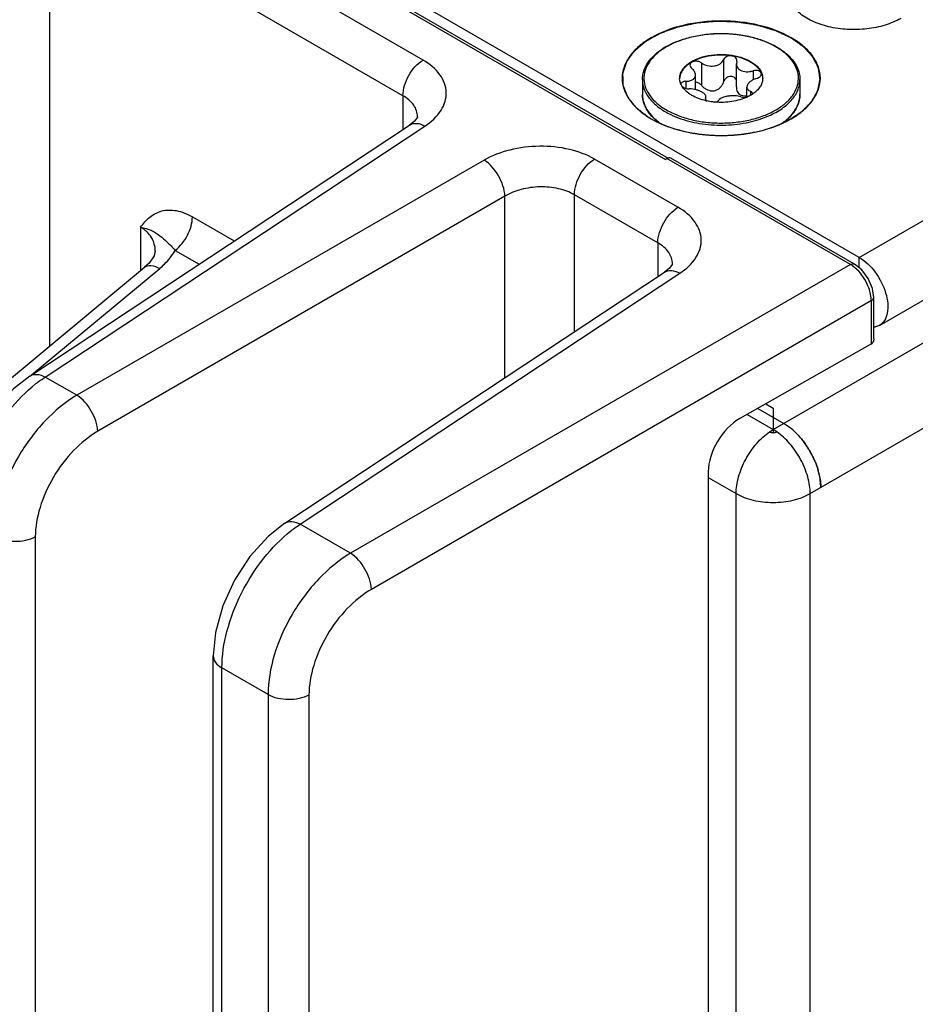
# Model space of a CAD drawing. Header units: inches. Extents: x 0 to 34, y 0 to 22.
# Tile 19 of 103: x 2.8 to 3.7, y 16.3 to 17.3. Entities that reach past the tile are written whole.
import ezdxf

# ---------------------------------------------------------------- set-up
doc = ezdxf.new("R2010")
doc.units = ezdxf.units.IN
doc.header["$LTSCALE"] = 1.87
doc.header["$MEASUREMENT"] = 0
doc.layers.get('0').update_dxf_attribs({"linetype": 'CONTINUOUS'})
doc.layers.add('02___PRT_ALL_AXES', color=7, linetype='CONTINUOUS')
doc.layers.add('COSMETIC', color=7, linetype='CONTINUOUS')

msp = doc.modelspace()

# ---------------------------------------------------------------- linework, layer by layer
at = {"color": 7, "linetype": 'CONTINUOUS'}
for p, q in [((1.83443, 18.12256), (3.47079, 17.17774)), ((1.83844, 18.12296), (3.47325, 17.17903)), ((3.66506, 17.07949), (1.86247, 18.12028)), ((3.66506, 17.07949), (5.16589, 17.94605)), ((3.68531, 17.01135), (5.18614, 17.87791)), ((3.22756, 17.27742), (2.8734, 17.48191)), ((2.85325, 16.99067), (2.85325, 17.44619)), ((3.20741, 17.2417), (2.85325, 17.44619)), ((3.50669, 17.27457), (3.50669, 17.25219)), ((3.52903, 17.27803), (3.52903, 17.25565)), ((3.54215, 17.276), (3.54178, 17.27376)), ((3.54178, 17.25052), (3.54178, 17.27376)), ((3.54215, 17.276), (3.54233, 17.27712)), ((3.5008, 17.24776), (3.5008, 17.26254)), ((3.5585, 17.26656), (3.5585, 17.25748)), ((3.48733, 17.25098), (3.48618, 17.25319)), ((3.4911, 17.25613), (3.4911, 17.24907)), ((3.55232, 17.24027), (3.55232, 17.25036)), ((3.20741, 17.2417), (3.20741, 17.20793)), ((3.51097, 17.23911), (3.51134, 17.2405)), ((3.51134, 17.23726), (3.51134, 17.2405)), ((3.55603, 17.24609), (3.55603, 17.24217)), ((3.55764, 17.2431), (3.55788, 17.244)), ((3.51097, 17.23911), (3.51079, 17.23842)), ((3.51097, 17.23911), (3.51097, 17.23784)), ((3.51129, 17.23725), (3.51212, 17.23655)), ((3.22212, 17.22054), (3.22212, 17.22055)), ((2.83313, 16.96055), (3.21398, 17.21227)), ((2.84868, 16.95959), (3.2295, 17.21129)), ((3.45965, 17.21878), (3.4641, 17.21511)), ((3.28881, 17.17704), (2.88044, 16.94125)), ((3.48326, 17.12979), (3.39956, 17.17812)), ((3.47149, 17.17818), (3.47079, 17.17774)), ((3.4722, 17.17862), (3.47149, 17.17818)), ((3.47329, 17.17917), (3.47192, 17.1785)), ((3.65632, 17.07232), (3.4722, 17.17862)), ((3.47411, 17.1794), (3.47329, 17.17917)), ((3.66019, 17.07279), (3.47595, 17.17917)), ((3.3794, 17.00497), (3.3794, 17.14239)), ((3.46311, 17.09406), (3.3794, 17.14239)), ((3.30968, 17.1409), (2.9013, 16.90511)), ((3.30968, 16.95888), (3.30968, 17.1409)), ((2.9963, 17.12027), (3.03819, 17.09608)), ((2.94434, 17.10981), (2.94434, 17.06628)), ((3.46311, 17.09406), (3.46311, 17.0603)), ((2.95904, 17.08595), (2.95904, 17.08596)), ((2.97904, 17.08656), (3.00292, 17.07277)), ((3.47781, 17.0729), (3.47781, 17.07292)), ((3.66506, 17.06893), (3.66506, 17.07949)), ((2.55909, 16.74647), (2.94831, 17.06958)), ((2.8349, 16.96172), (2.96352, 17.06849)), ((3.08883, 16.81291), (3.46967, 17.06463)), ((3.10438, 16.81195), (3.48519, 17.06365)), ((3.65632, 17.07232), (3.15488, 16.78279)), ((3.66272, 17.06738), (3.65854, 17.07087)), ((3.67705, 17.03882), (3.67612, 17.04418)), ((3.67719, 17.03617), (3.17575, 16.74665)), ((3.67719, 16.99282), (3.67719, 17.03617)), ((3.67953, 16.99771), (3.67953, 17.03929)), ((3.67719, 16.99282), (3.54526, 16.91793)), ((2.88044, 16.94125), (2.84868, 16.95959)), ((3.57872, 16.90696), (3.57872, 16.90385)), ((3.59517, 16.90917), (3.5951, 16.90869)), ((3.51369, 16.86478), (3.51369, 14.95588)), ((3.15488, 16.78279), (3.10438, 16.81195)), ((2.83874, 16.79915), (2.83874, 14.90715)), ((3.01724, 14.78788), (3.01724, 16.67988)), ((3.07217, 16.6411), (3.02589, 16.66782)), ((3.02589, 14.77583), (3.02589, 16.66782)), ((3.07217, 16.6411), (3.07217, 14.74911)), ((3.11319, 16.64068), (3.11319, 14.74869))]:
    msp.add_line(p, q, dxfattribs=at)
at = {"color": 3, "linetype": 'CONTINUOUS'}
for p, q in [((3.57872, 16.90696), (5.19656, 17.84108)), ((3.61584, 16.84266), (5.23369, 17.77678)), ((3.56324, 16.92814), (3.58932, 16.91308)), ((3.57126, 16.93269), (3.57872, 16.92839)), ((3.57872, 16.92839), (3.57872, 16.90696)), ((3.55254, 16.92207), (3.57872, 16.90696)), ((3.57505, 16.90463), (3.57872, 16.90696)), ((3.58238, 16.90463), (3.57872, 16.90696)), ((3.57872, 16.90375), (3.58006, 16.90385)), ((3.51369, 16.85877), (3.54159, 16.84266)), ((3.54159, 14.97498), (3.54159, 16.84266)), ((3.61584, 14.97498), (3.61584, 16.84266))]:
    msp.add_line(p, q, dxfattribs=at)
at = {"color": 7, "linetype": 'CONTINUOUS'}
for points in [[(3.22212, 17.22055), (3.22188, 17.22001), (3.21895, 17.21622), (3.21398, 17.21227)], [(2.95904, 17.08596), (2.95784, 17.08117), (2.95284, 17.07387), (2.94831, 17.06958)], [(3.47781, 17.07291), (3.47758, 17.07237), (3.47464, 17.06858), (3.46967, 17.06463)], [(3.67953, 17.03929), (3.67819, 17.04846), (3.67398, 17.05837), (3.66752, 17.06699), (3.66019, 17.07279)], [(2.83315, 16.96056), (2.8168, 16.94769), (2.79822, 16.92729), (2.78272, 16.90351), (2.771, 16.87762), (2.76372, 16.85089), (2.76154, 16.8275)], [(3.08884, 16.81292), (3.07249, 16.80005), (3.05391, 16.77965), (3.03842, 16.75588), (3.02669, 16.72999), (3.01942, 16.70325), (3.01724, 16.67987)]]:
    msp.add_lwpolyline(points, dxfattribs=at)
for centre, radius, start, end in [((3.50608, 17.22989), 0.07025, 121.1093, 122.87534), ((3.50726, 17.22917), 0.07103, 120.11179, 121.72468), ((3.5451, 17.22786), 0.07254, 59.52563, 59.99895), ((3.54468, 17.22594), 0.07485, 59.99898, 60.46389), ((3.49883, 17.25904), 0.0139, 180.00434, 182.46404), ((3.48827, 17.2532), 0.00201, 178.53931, 179.99593), ((3.55431, 17.25904), 0.01389, 357.5183, 0.00342), ((3.53849, 17.27261), 0.03523, 303.02585, 304.06673), ((3.47565, 17.24332), 0.0281, 193.92752, 195.55209), ((3.52532, 17.2983), 0.0632, 257.17636, 257.93979), ((3.49319, 17.25526), 0.04955, 224.85041, 227.39786), ((3.5593, 17.2559), 0.05045, 312.05863, 315.27959), ((3.64102, 17.04635), 0.03014, 54.44498, 59.48299), ((3.64707, 17.0359), 0.03012, 0.51264, 5.5616)]:
    msp.add_arc(centre, radius, start, end, dxfattribs=at)
at = {"color": 3, "linetype": 'CONTINUOUS'}
for centre, radius, start, end in [((3.55599, 16.85777), 0.06463, 48.33079, 52.68767), ((3.55118, 16.85225), 0.07195, 45.18522, 48.38949), ((3.53715, 16.84009), 0.09056, 25.83428, 35.18919), ((3.53878, 16.84089), 0.08874, 23.02247, 25.82692), ((3.55266, 16.84566), 0.07404, 12.4311, 15.5877)]:
    msp.add_arc(centre, radius, start, end, dxfattribs=at)
at = {"color": 7, "linetype": 'CONTINUOUS'}
for centre, major_axis, ratio, start_param, end_param in [((3.67215, 16.99594), (0.00738, 0.00017), 0.592297, -0.8341, -0.773013), ((3.5461, 16.88224), (0.02334, 0.03766), 0.597115, 0.830342, 2.374958)]:
    msp.add_ellipse(centre, major_axis=major_axis, ratio=ratio, start_param=start_param, end_param=end_param, dxfattribs=at)
for points, knots in [([(3.59691, 17.29981), (3.58694, 17.30557), (3.56374, 17.31397), (3.52664, 17.318), (3.48954, 17.31396), (3.46155, 17.30384), (3.4441, 17.29184), (3.43465, 17.2819), (3.42867, 17.2709), (3.42659, 17.25923), (3.42867, 17.24757), (3.43465, 17.23656), (3.4441, 17.22663), (3.45201, 17.22118), (3.45637, 17.21866)], [0, 0, 0, 0, 0.138255, 0.291392, 0.444536, 0.582782, 0.643236, 0.697318, 0.745962, 0.791392, 0.836824, 0.88546, 0.939558, 1, 1, 1, 1]), ([(3.46978, 17.29003), (3.47355, 17.2923), (3.48182, 17.29632), (3.49534, 17.30063), (3.51002, 17.30334), (3.52533, 17.30435), (3.54068, 17.30362), (3.5555, 17.30118), (3.56924, 17.29712), (3.5777, 17.29326), (3.58158, 17.29106)], [0, 0, 0, 0, 0.113542, 0.23609, 0.365269, 0.498061, 0.631125, 0.761099, 0.884885, 1, 1, 1, 1]), ([(3.58137, 17.29068), (3.57761, 17.29285), (3.5694, 17.29668), (3.55602, 17.30074), (3.54153, 17.30324), (3.52648, 17.30408), (3.51144, 17.30322), (3.49695, 17.3007), (3.48358, 17.29662), (3.47538, 17.29278), (3.47162, 17.29061)], [0, 0, 0, 0, 0.11413, 0.237294, 0.366956, 0.500012, 0.633076, 0.762749, 0.885903, 1, 1, 1, 1]), ([(3.5969, 17.21866), (3.60127, 17.22118), (3.60918, 17.22662), (3.61864, 17.23656), (3.62462, 17.24756), (3.62669, 17.25923), (3.62462, 17.2709), (3.61864, 17.2819), (3.60919, 17.29184), (3.60127, 17.29729), (3.59691, 17.29981)], [0, 0, 0, 0, 0.144902, 0.274532, 0.391127, 0.500014, 0.608905, 0.725473, 0.855134, 1, 1, 1, 1]), ([(3.46991, 17.28958), (3.4667, 17.28759), (3.46089, 17.28332), (3.45404, 17.27561), (3.44983, 17.26714), (3.44856, 17.25823), (3.45038, 17.24936), (3.45508, 17.24102), (3.46237, 17.23347), (3.46842, 17.22932), (3.47175, 17.22739)], [0, 0, 0, 0, 0.143065, 0.27126, 0.387148, 0.496194, 0.605929, 0.723651, 0.854322, 1, 1, 1, 1]), ([(3.47175, 17.22739), (3.47549, 17.22523), (3.48366, 17.22142), (3.49697, 17.21737), (3.51139, 17.21486), (3.52636, 17.214), (3.54135, 17.21482), (3.55579, 17.21728), (3.56914, 17.22131), (3.58093, 17.22674), (3.59071, 17.23341), (3.59813, 17.24112), (3.60287, 17.24965), (3.60459, 17.25871), (3.6031, 17.26779), (3.59856, 17.27637), (3.59133, 17.28414), (3.58524, 17.28841), (3.58189, 17.29038)], [0, 0, 0, 0, 0.066549, 0.138348, 0.213935, 0.291519, 0.369143, 0.444841, 0.516801, 0.583541, 0.644104, 0.698309, 0.747051, 0.792496, 0.837812, 0.886209, 0.939945, 1, 1, 1, 1]), ([(3.58211, 17.29076), (3.5856, 17.28874), (3.59195, 17.28436), (3.59956, 17.27634), (3.60367, 17.26874), (3.60528, 17.2625), (3.60555, 17.25938), (3.60555, 17.25783)], [0, 0, 0, 0, 0.28628, 0.544217, 0.778542, 0.890158, 1, 1, 1, 1]), ([(3.44757, 17.25783), (3.44757, 17.26071), (3.44854, 17.26667), (3.45272, 17.27503), (3.45932, 17.28265), (3.46488, 17.2869), (3.46795, 17.28888)], [0, 0, 0, 0, 0.223819, 0.459661, 0.716732, 1, 1, 1, 1]), ([(3.48493, 17.25904), (3.48493, 17.26022), (3.48524, 17.26265), (3.48664, 17.26616), (3.4889, 17.26949), (3.49315, 17.27376), (3.50041, 17.27817), (3.51084, 17.28166), (3.52254, 17.2833), (3.53457, 17.28297), (3.54594, 17.28069), (3.55292, 17.27781), (3.556, 17.27604)], [0, 0, 0, 0, 0.042862, 0.087493, 0.135329, 0.187294, 0.30456, 0.43823, 0.582575, 0.729729, 0.871319, 1, 1, 1, 1]), ([(3.556, 17.27543), (3.55295, 17.27719), (3.54606, 17.28005), (3.53482, 17.28233), (3.52292, 17.28271), (3.51131, 17.28116), (3.50091, 17.27779), (3.49362, 17.27349), (3.48927, 17.26932), (3.48692, 17.26606), (3.48541, 17.26261), (3.48499, 17.26021), (3.48494, 17.25903)], [0, 0, 0, 0, 0.128163, 0.269121, 0.415736, 0.559844, 0.693722, 0.811637, 0.86401, 0.912225, 0.957112, 1, 1, 1, 1]), ([(3.54233, 17.27712), (3.54233, 17.27769), (3.54201, 17.2789), (3.54069, 17.28033), (3.53877, 17.2813), (3.53649, 17.28174), (3.5341, 17.28161), (3.53189, 17.28091), (3.53009, 17.27973), (3.52927, 17.27861), (3.52903, 17.27803)], [0, 0, 0, 0, 0.10112, 0.212092, 0.338575, 0.477847, 0.62183, 0.760946, 0.887713, 1, 1, 1, 1]), ([(3.20741, 17.2417), (3.20741, 17.24868), (3.21212, 17.26256), (3.22156, 17.27372), (3.22756, 17.27742)], [0, 0, 0, 0, 0.497765, 1, 1, 1, 1]), ([(3.2295, 17.21129), (3.23576, 17.21543), (3.24411, 17.22292), (3.25011, 17.23558), (3.25142, 17.24505), (3.24957, 17.25442), (3.24283, 17.2667), (3.23406, 17.27367), (3.22756, 17.27742)], [0, 0, 0, 0, 0.271477, 0.389246, 0.500189, 0.611092, 0.72876, 1, 1, 1, 1]), ([(3.50669, 17.27457), (3.50568, 17.27532), (3.50325, 17.27632), (3.50003, 17.27639), (3.49771, 17.27568), (3.49635, 17.27483), (3.49544, 17.27368), (3.49524, 17.27277), (3.49524, 17.27233)], [0, 0, 0, 0, 0.275206, 0.558246, 0.687648, 0.802874, 0.904766, 1, 1, 1, 1]), ([(3.49524, 17.27233), (3.49524, 17.27174), (3.49565, 17.27044), (3.49655, 17.26947), (3.49709, 17.26903)], [0, 0, 0, 0, 0.461213, 1, 1, 1, 1]), ([(3.50669, 17.27457), (3.50845, 17.27327), (3.51267, 17.2714), (3.5184, 17.27108), (3.52273, 17.27221), (3.52551, 17.27367), (3.5277, 17.27561), (3.52869, 17.27721), (3.52903, 17.27803)], [0, 0, 0, 0, 0.25814, 0.528489, 0.659041, 0.781895, 0.89544, 1, 1, 1, 1]), ([(3.54178, 17.27376), (3.54178, 17.27314), (3.54195, 17.27189), (3.54275, 17.27013), (3.54404, 17.26859), (3.54515, 17.26778), (3.54576, 17.26743)], [0, 0, 0, 0, 0.237077, 0.477975, 0.73038, 1, 1, 1, 1]), ([(3.556, 17.27604), (3.55739, 17.27523), (3.55997, 17.27353), (3.56329, 17.27054), (3.56582, 17.2673), (3.56698, 17.26492), (3.56739, 17.26373)], [0, 0, 0, 0, 0.281445, 0.540726, 0.779019, 1, 1, 1, 1]), ([(3.556, 17.27543), (3.55734, 17.27466), (3.55983, 17.27302), (3.56396, 17.26937), (3.56629, 17.26601), (3.5672, 17.26365)], [0, 0, 0, 0, 0.280914, 0.540607, 1, 1, 1, 1]), ([(3.4911, 17.25613), (3.49241, 17.25616), (3.4943, 17.25638), (3.49662, 17.25713), (3.49808, 17.25787), (3.49926, 17.2588), (3.50015, 17.25992), (3.50069, 17.26118), (3.5008, 17.26208), (3.5008, 17.26254)], [0, 0, 0, 0, 0.303889, 0.440907, 0.566879, 0.682628, 0.790649, 0.894905, 1, 1, 1, 1]), ([(3.5008, 17.26254), (3.5008, 17.2637), (3.50019, 17.26554), (3.49867, 17.2676), (3.49765, 17.26857), (3.49709, 17.26903)], [0, 0, 0, 0, 0.454627, 0.715995, 1, 1, 1, 1]), ([(3.54183, 17.25759), (3.54157, 17.25817), (3.54082, 17.25926), (3.53918, 17.26043), (3.53715, 17.26103), (3.53498, 17.26098), (3.53291, 17.26031), (3.53113, 17.25912), (3.52978, 17.25753), (3.52922, 17.25629), (3.52903, 17.25565)], [0, 0, 0, 0, 0.115299, 0.235533, 0.362212, 0.493441, 0.625276, 0.754297, 0.879052, 1, 1, 1, 1]), ([(3.54576, 17.26743), (3.54753, 17.26641), (3.55078, 17.26565), (3.55512, 17.2658), (3.55739, 17.26624), (3.5585, 17.26656)], [0, 0, 0, 0, 0.472231, 0.733478, 1, 1, 1, 1]), ([(3.56686, 17.26357), (3.56686, 17.26388), (3.56674, 17.26452), (3.56619, 17.26537), (3.56534, 17.26606), (3.5638, 17.26678), (3.56143, 17.26711), (3.55948, 17.26683), (3.5585, 17.26656)], [0, 0, 0, 0, 0.092465, 0.189263, 0.296801, 0.417872, 0.695787, 1, 1, 1, 1]), ([(3.56202, 17.25899), (3.56269, 17.2592), (3.56393, 17.25972), (3.5655, 17.2608), (3.56657, 17.26209), (3.56686, 17.26311), (3.56686, 17.26357)], [0, 0, 0, 0, 0.299009, 0.569921, 0.802329, 1, 1, 1, 1]), ([(3.5672, 17.26365), (3.56735, 17.26328), (3.56786, 17.26178), (3.56813, 17.26021), (3.56818, 17.25903)], [0, 0, 0, 0, 0.255176, 1, 1, 1, 1]), ([(3.56739, 17.26373), (3.56753, 17.26335), (3.56799, 17.26182), (3.56819, 17.26022), (3.56819, 17.25904)], [0, 0, 0, 0, 0.254496, 1, 1, 1, 1]), ([(3.44757, 17.25783), (3.44757, 17.25634), (3.44783, 17.25331), (3.44941, 17.24724), (3.45344, 17.23981), (3.46095, 17.23192), (3.46724, 17.22759), (3.47071, 17.22558)], [0, 0, 0, 0, 0.108198, 0.218425, 0.451449, 0.71048, 1, 1, 1, 1]), ([(3.48618, 17.25319), (3.48599, 17.25362), (3.48534, 17.2553), (3.485, 17.2571), (3.48494, 17.25844)], [0, 0, 0, 0, 0.256486, 1, 1, 1, 1]), ([(3.4911, 17.25613), (3.49046, 17.25611), (3.48926, 17.25598), (3.48769, 17.2554), (3.48657, 17.25449), (3.48627, 17.25364), (3.48626, 17.25325)], [0, 0, 0, 0, 0.31576, 0.586572, 0.808464, 1, 1, 1, 1]), ([(3.49712, 17.24204), (3.49606, 17.24265), (3.49233, 17.24504), (3.48902, 17.24824), (3.48733, 17.25098)], [0, 0, 0, 0, 0.274783, 1, 1, 1, 1]), ([(3.48741, 17.251), (3.48783, 17.25061), (3.48885, 17.24991), (3.49123, 17.2489), (3.49326, 17.24857), (3.49462, 17.24856)], [0, 0, 0, 0, 0.221394, 0.472262, 1, 1, 1, 1]), ([(3.50669, 17.25219), (3.50594, 17.25304), (3.50413, 17.25448), (3.50192, 17.25522), (3.50079, 17.25534)], [0, 0, 0, 0, 0.501408, 1, 1, 1, 1]), ([(3.50669, 17.25219), (3.50749, 17.25129), (3.50927, 17.24963), (3.51239, 17.2477), (3.51588, 17.24654), (3.51954, 17.24646), (3.52296, 17.24762), (3.52576, 17.24975), (3.52783, 17.25249), (3.52872, 17.25458), (3.52903, 17.25565)], [0, 0, 0, 0, 0.127589, 0.256911, 0.386203, 0.513804, 0.638942, 0.761628, 0.881925, 1, 1, 1, 1]), ([(3.54178, 17.25052), (3.54178, 17.24972), (3.54193, 17.24815), (3.54266, 17.24591), (3.54391, 17.24397), (3.54511, 17.24299), (3.54576, 17.24262)], [0, 0, 0, 0, 0.25839, 0.510102, 0.756055, 1, 1, 1, 1]), ([(3.56202, 17.25899), (3.56068, 17.25856), (3.55821, 17.25752), (3.55551, 17.2557), (3.55388, 17.25404), (3.55278, 17.25251), (3.55232, 17.25119), (3.55232, 17.25036)], [0, 0, 0, 0, 0.30836, 0.58605, 0.708368, 0.817806, 1, 1, 1, 1]), ([(3.55232, 17.25036), (3.55232, 17.24992), (3.55249, 17.24901), (3.55327, 17.24781), (3.55449, 17.2468), (3.55548, 17.24631), (3.55603, 17.24609)], [0, 0, 0, 0, 0.220069, 0.448317, 0.704912, 1, 1, 1, 1]), ([(3.56818, 17.25844), (3.56812, 17.25706), (3.56756, 17.25422), (3.56551, 17.25022), (3.56234, 17.24652), (3.55969, 17.24442), (3.55822, 17.24343)], [0, 0, 0, 0, 0.222129, 0.457853, 0.715692, 1, 1, 1, 1]), ([(3.57247, 17.22072), (3.57729, 17.22271), (3.58411, 17.2262), (3.59199, 17.23209), (3.5982, 17.23809), (3.60283, 17.24496), (3.60516, 17.25234), (3.60555, 17.25602), (3.60555, 17.25783)], [0, 0, 0, 0, 0.297724, 0.433681, 0.560752, 0.790273, 0.896555, 1, 1, 1, 1]), ([(3.22212, 17.22055), (3.22211, 17.22461), (3.21884, 17.23358), (3.2116, 17.23928), (3.20741, 17.2417)], [0, 0, 0, 0, 0.456859, 1, 1, 1, 1]), ([(3.45797, 17.22003), (3.45635, 17.22169), (3.45342, 17.22516), (3.45009, 17.23089), (3.44804, 17.23688), (3.44757, 17.241), (3.44757, 17.24302)], [0, 0, 0, 0, 0.269957, 0.523515, 0.764977, 1, 1, 1, 1]), ([(3.44757, 17.24302), (3.44757, 17.24248), (3.44764, 17.24031), (3.44798, 17.23814), (3.44837, 17.23656)], [0, 0, 0, 0, 0.248676, 1, 1, 1, 1]), ([(3.50736, 17.24527), (3.50648, 17.24577), (3.50454, 17.24668), (3.50033, 17.24805), (3.49691, 17.24854), (3.49462, 17.24856)], [0, 0, 0, 0, 0.229654, 0.482043, 1, 1, 1, 1]), ([(3.51129, 17.23667), (3.50872, 17.23726), (3.50385, 17.23869), (3.49923, 17.24082), (3.49712, 17.24204)], [0, 0, 0, 0, 0.519531, 1, 1, 1, 1]), ([(3.51134, 17.2405), (3.51134, 17.24091), (3.51113, 17.24181), (3.5103, 17.24305), (3.50901, 17.24423), (3.50795, 17.24492), (3.50736, 17.24527)], [0, 0, 0, 0, 0.19148, 0.414865, 0.683615, 1, 1, 1, 1]), ([(3.55257, 17.24027), (3.55024, 17.23919), (3.54524, 17.23737), (3.53449, 17.23503), (3.52596, 17.23477), (3.5203, 17.23527)], [0, 0, 0, 0, 0.233577, 0.482612, 1, 1, 1, 1]), ([(3.54643, 17.24054), (3.54553, 17.24086), (3.54355, 17.24134), (3.54039, 17.24166), (3.53702, 17.24162), (3.53364, 17.24127), (3.53048, 17.24063), (3.52773, 17.23973), (3.52557, 17.23861), (3.52446, 17.23762), (3.52409, 17.23709)], [0, 0, 0, 0, 0.121421, 0.258147, 0.404004, 0.550989, 0.690324, 0.814252, 0.917772, 1, 1, 1, 1]), ([(3.54576, 17.24262), (3.54669, 17.24208), (3.54891, 17.24142), (3.55118, 17.24159), (3.55232, 17.2418)], [0, 0, 0, 0, 0.482323, 1, 1, 1, 1]), ([(3.54643, 17.24054), (3.54733, 17.24022), (3.5494, 17.23992), (3.55146, 17.24008), (3.55253, 17.24028)], [0, 0, 0, 0, 0.467109, 1, 1, 1, 1]), ([(3.55769, 17.24308), (3.5573, 17.24282), (3.55564, 17.24179), (3.55391, 17.24089), (3.55257, 17.24027)], [0, 0, 0, 0, 0.242278, 1, 1, 1, 1]), ([(3.55788, 17.244), (3.55788, 17.24421), (3.5578, 17.24465), (3.55741, 17.24523), (3.5568, 17.24573), (3.5563, 17.24597), (3.55603, 17.24609)], [0, 0, 0, 0, 0.21236, 0.439704, 0.6997, 1, 1, 1, 1]), ([(3.59515, 17.22041), (3.59678, 17.22205), (3.59971, 17.22548), (3.60304, 17.23112), (3.60509, 17.23701), (3.60555, 17.24104), (3.60555, 17.24302)], [0, 0, 0, 0, 0.27274, 0.526963, 0.76725, 1, 1, 1, 1]), ([(3.60555, 17.24302), (3.60555, 17.24102), (3.60509, 17.23695), (3.60236, 17.22885), (3.59844, 17.22345), (3.59537, 17.22025)], [0, 0, 0, 0, 0.235757, 0.477832, 1, 1, 1, 1]), ([(3.44857, 17.23579), (3.44935, 17.23298), (3.45192, 17.22734), (3.45582, 17.22257), (3.45807, 17.22031)], [0, 0, 0, 0, 0.477044, 1, 1, 1, 1]), ([(3.51079, 17.23842), (3.51079, 17.23822), (3.51089, 17.23779), (3.51114, 17.23743), (3.51129, 17.23725)], [0, 0, 0, 0, 0.465548, 1, 1, 1, 1]), ([(3.5203, 17.23527), (3.5196, 17.23533), (3.51686, 17.23562), (3.51413, 17.23606), (3.51211, 17.23649)], [0, 0, 0, 0, 0.253059, 1, 1, 1, 1]), ([(3.52033, 17.23529), (3.52114, 17.23543), (3.5225, 17.23579), (3.52375, 17.2366), (3.52409, 17.23709)], [0, 0, 0, 0, 0.580341, 1, 1, 1, 1]), ([(3.47071, 17.22558), (3.4717, 17.22501), (3.47585, 17.22274), (3.4802, 17.22084), (3.48356, 17.21958)], [0, 0, 0, 0, 0.241273, 1, 1, 1, 1]), ([(3.48356, 17.21958), (3.49047, 17.21699), (3.5053, 17.21323), (3.52829, 17.21158), (3.55114, 17.2138), (3.56573, 17.21794), (3.57247, 17.22072)], [0, 0, 0, 0, 0.24409, 0.502073, 0.758985, 1, 1, 1, 1]), ([(3.21398, 17.21227), (3.21598, 17.21358), (3.22169, 17.21468), (3.22688, 17.2127), (3.2295, 17.21129)], [0, 0, 0, 0, 0.446276, 1, 1, 1, 1]), ([(3.45637, 17.21866), (3.46635, 17.2129), (3.48955, 17.2045), (3.52664, 17.20047), (3.56373, 17.20449), (3.58693, 17.2129), (3.5969, 17.21866)], [0, 0, 0, 0, 0.237229, 0.499996, 0.762777, 1, 1, 1, 1]), ([(3.5871, 17.21373), (3.58764, 17.2141), (3.58971, 17.21558), (3.59169, 17.21718), (3.5931, 17.21845)], [0, 0, 0, 0, 0.256814, 1, 1, 1, 1]), ([(3.59537, 17.22025), (3.59483, 17.2197), (3.59258, 17.21747), (3.59012, 17.21545), (3.58818, 17.21404)], [0, 0, 0, 0, 0.24204, 1, 1, 1, 1]), ([(3.39956, 17.17812), (3.39176, 17.18262), (3.37359, 17.18915), (3.34446, 17.19206), (3.31517, 17.18852), (3.29681, 17.18166), (3.28881, 17.17704)], [0, 0, 0, 0, 0.235223, 0.495805, 0.758657, 1, 1, 1, 1]), ([(3.30968, 17.1409), (3.30945, 17.14802), (3.30435, 17.16192), (3.29486, 17.17328), (3.28881, 17.17704)], [0, 0, 0, 0, 0.499993, 1, 1, 1, 1]), ([(3.37941, 17.14239), (3.37941, 17.14938), (3.38411, 17.16326), (3.39356, 17.17441), (3.39956, 17.17812)], [0, 0, 0, 0, 0.497764, 1, 1, 1, 1]), ([(3.3794, 17.14239), (3.3745, 17.14522), (3.36304, 17.1493), (3.34468, 17.15095), (3.32622, 17.14845), (3.3147, 17.14391), (3.30968, 17.1409)], [0, 0, 0, 0, 0.234663, 0.494648, 0.757521, 1, 1, 1, 1]), ([(2.94434, 17.10981), (2.94706, 17.11352), (2.95298, 17.12056), (2.9657, 17.12729), (2.98129, 17.12733), (2.9913, 17.12315), (2.9963, 17.12027)], [0, 0, 0, 0, 0.234023, 0.460895, 0.706924, 1, 1, 1, 1]), ([(3.46311, 17.09406), (3.46311, 17.10105), (3.46782, 17.11493), (3.47726, 17.12608), (3.48326, 17.12979)], [0, 0, 0, 0, 0.497765, 1, 1, 1, 1]), ([(3.48519, 17.06365), (3.49146, 17.06779), (3.4998, 17.07529), (3.50581, 17.08794), (3.50711, 17.09741), (3.50526, 17.10679), (3.49853, 17.11906), (3.48976, 17.12604), (3.48326, 17.12979)], [0, 0, 0, 0, 0.271477, 0.389246, 0.500189, 0.611092, 0.72876, 1, 1, 1, 1]), ([(2.97904, 17.08656), (2.98423, 17.09061), (2.99232, 17.10114), (2.9963, 17.11395), (2.9963, 17.12027)], [0, 0, 0, 0, 0.51014, 1, 1, 1, 1]), ([(2.95904, 17.08596), (2.95904, 17.09063), (2.9563, 17.10055), (2.94868, 17.1073), (2.94434, 17.10981)], [0, 0, 0, 0, 0.482708, 1, 1, 1, 1]), ([(2.94434, 17.10981), (2.94829, 17.10911), (2.95526, 17.10704), (2.96382, 17.10143), (2.97141, 17.09464), (2.97641, 17.08964), (2.97904, 17.08657)], [0, 0, 0, 0, 0.282745, 0.503373, 0.71509, 1, 1, 1, 1]), ([(3.47781, 17.07292), (3.47781, 17.07698), (3.47453, 17.08594), (3.46729, 17.09165), (3.46311, 17.09406)], [0, 0, 0, 0, 0.456859, 1, 1, 1, 1]), ([(2.96352, 17.06849), (2.96514, 17.06983), (2.97107, 17.07515), (2.97615, 17.08146), (2.97904, 17.08656)], [0, 0, 0, 0, 0.263998, 1, 1, 1, 1]), ([(3.65632, 17.07232), (3.65666, 17.07252), (3.65782, 17.07313), (3.65938, 17.07326), (3.66019, 17.07279)], [0, 0, 0, 0, 0.296169, 1, 1, 1, 1]), ([(3.66506, 17.07949), (3.67133, 17.07587), (3.68232, 17.06493), (3.69096, 17.04805), (3.6939, 17.03369), (3.69367, 17.02417), (3.691, 17.01627), (3.68733, 17.01252), (3.68531, 17.01135)], [0, 0, 0, 0, 0.269917, 0.561332, 0.695473, 0.81314, 0.912851, 1, 1, 1, 1]), ([(2.94831, 17.06958), (2.95003, 17.071), (2.95582, 17.07205), (2.96081, 17.06994), (2.96352, 17.06849)], [0, 0, 0, 0, 0.420363, 1, 1, 1, 1]), ([(3.46967, 17.06463), (3.47168, 17.06595), (3.47739, 17.06704), (3.48257, 17.06506), (3.48519, 17.06365)], [0, 0, 0, 0, 0.446276, 1, 1, 1, 1]), ([(3.67612, 17.04418), (3.67559, 17.04633), (3.67273, 17.05487), (3.66761, 17.06269), (3.66272, 17.06738)], [0, 0, 0, 0, 0.246465, 1, 1, 1, 1]), ([(3.67719, 17.03617), (3.67753, 17.03636), (3.67864, 17.03706), (3.67953, 17.03835), (3.67953, 17.03929)], [0, 0, 0, 0, 0.296145, 1, 1, 1, 1]), ([(3.68531, 17.01135), (3.68406, 17.01063), (3.68221, 17.00993), (3.68029, 17.00962), (3.6798, 17.00956)], [0, 0, 0, 0, 0.743103, 1, 1, 1, 1]), ([(3.67955, 16.99771), (3.67954, 16.99724), (3.67941, 16.99553), (3.67858, 16.9937), (3.67751, 16.99301)], [0, 0, 0, 0, 0.268597, 1, 1, 1, 1]), ([(2.83314, 16.96056), (2.83515, 16.96188), (2.84087, 16.96298), (2.84606, 16.961), (2.84868, 16.95959)], [0, 0, 0, 0, 0.446235, 1, 1, 1, 1]), ([(2.83943, 16.95294), (2.84019, 16.95354), (2.8432, 16.95586), (2.84631, 16.95805), (2.84868, 16.95959)], [0, 0, 0, 0, 0.255274, 1, 1, 1, 1]), ([(2.77019, 16.81546), (2.77019, 16.82779), (2.77426, 16.85379), (2.78879, 16.89114), (2.81051, 16.9255), (2.82929, 16.94497), (2.83943, 16.95294)], [0, 0, 0, 0, 0.233861, 0.492646, 0.755358, 1, 1, 1, 1]), ([(2.88044, 16.94125), (2.86866, 16.93434), (2.84644, 16.91574), (2.82044, 16.88065), (2.80275, 16.84106), (2.79773, 16.81291), (2.79772, 16.79956)], [0, 0, 0, 0, 0.240848, 0.503701, 0.764549, 1, 1, 1, 1]), ([(2.9013, 16.90511), (2.90108, 16.91223), (2.89598, 16.92613), (2.88649, 16.9375), (2.88044, 16.94125)], [0, 0, 0, 0, 0.499993, 1, 1, 1, 1]), ([(2.9013, 16.90511), (2.89241, 16.89998), (2.87561, 16.88613), (2.85593, 16.8599), (2.84255, 16.83026), (2.83874, 16.80915), (2.83874, 16.79915)], [0, 0, 0, 0, 0.241335, 0.504201, 0.764795, 1, 1, 1, 1]), ([(3.08884, 16.81292), (3.09085, 16.81424), (3.09656, 16.81535), (3.10175, 16.81336), (3.10438, 16.81195)], [0, 0, 0, 0, 0.446235, 1, 1, 1, 1]), ([(3.09513, 16.80531), (3.09589, 16.80591), (3.0989, 16.80822), (3.10201, 16.81041), (3.10438, 16.81195)], [0, 0, 0, 0, 0.255274, 1, 1, 1, 1]), ([(2.83874, 16.79915), (2.83253, 16.7958), (2.81815, 16.7932), (2.80378, 16.79606), (2.79772, 16.79956)], [0, 0, 0, 0, 0.502229, 1, 1, 1, 1]), ([(3.02589, 16.66782), (3.02589, 16.68015), (3.02996, 16.70616), (3.04449, 16.74351), (3.06621, 16.77787), (3.08499, 16.79733), (3.09513, 16.80531)], [0, 0, 0, 0, 0.233861, 0.492646, 0.755358, 1, 1, 1, 1]), ([(3.15488, 16.78279), (3.14311, 16.77588), (3.12088, 16.75728), (3.09488, 16.72219), (3.0772, 16.6826), (3.07217, 16.65445), (3.07217, 16.6411)], [0, 0, 0, 0, 0.240848, 0.503701, 0.764549, 1, 1, 1, 1]), ([(3.17575, 16.74665), (3.17552, 16.75377), (3.17042, 16.76767), (3.16094, 16.77904), (3.15488, 16.78279)], [0, 0, 0, 0, 0.499993, 1, 1, 1, 1]), ([(3.17575, 16.74665), (3.16686, 16.74152), (3.15005, 16.72767), (3.13038, 16.70144), (3.11699, 16.6718), (3.11319, 16.65069), (3.11319, 16.64068)], [0, 0, 0, 0, 0.241335, 0.504201, 0.764795, 1, 1, 1, 1]), ([(3.01724, 16.67987), (3.01724, 16.67757), (3.01926, 16.67244), (3.02345, 16.66923), (3.02589, 16.66782)], [0, 0, 0, 0, 0.449251, 1, 1, 1, 1]), ([(3.11319, 16.64068), (3.10698, 16.63734), (3.09259, 16.63474), (3.07822, 16.6376), (3.07217, 16.6411)], [0, 0, 0, 0, 0.502229, 1, 1, 1, 1])]:
    msp.add_open_spline(points, degree=3, knots=knots, dxfattribs=at)
msp.add_open_spline([(3.47595, 17.17917), (3.47541, 17.17948), (3.47472, 17.17951), (3.47411, 17.1794)], degree=3, dxfattribs=at)
at = {"color": 3, "linetype": 'CONTINUOUS'}
for points, knots in [([(3.54159, 16.84266), (3.54159, 16.8454), (3.54207, 16.85109), (3.54395, 16.85971), (3.54698, 16.86846), (3.55106, 16.87707), (3.55605, 16.88526), (3.5618, 16.89274), (3.5681, 16.89928), (3.5727, 16.903), (3.57505, 16.90463)], [0, 0, 0, 0, 0.112965, 0.234617, 0.362521, 0.494152, 0.626582, 0.756836, 0.882225, 1, 1, 1, 1]), ([(3.57505, 16.90463), (3.57557, 16.90433), (3.57678, 16.90389), (3.57805, 16.90375), (3.57872, 16.90375)], [0, 0, 0, 0, 0.474042, 1, 1, 1, 1]), ([(3.58006, 16.90385), (3.58048, 16.90392), (3.58129, 16.90411), (3.58205, 16.90443), (3.58238, 16.90463)], [0, 0, 0, 0, 0.523949, 1, 1, 1, 1]), ([(3.61584, 16.84266), (3.61584, 16.8454), (3.61537, 16.85109), (3.61349, 16.85971), (3.61045, 16.86846), (3.60637, 16.87707), (3.60138, 16.88526), (3.59564, 16.89274), (3.58934, 16.89928), (3.58473, 16.903), (3.58238, 16.90463)], [0, 0, 0, 0, 0.112965, 0.234617, 0.362521, 0.494152, 0.626582, 0.756836, 0.882225, 1, 1, 1, 1]), ([(3.58932, 16.91308), (3.58982, 16.91279), (3.59183, 16.91159), (3.59376, 16.91025), (3.59517, 16.90917)], [0, 0, 0, 0, 0.243194, 1, 1, 1, 1]), ([(3.6008, 16.90436), (3.60032, 16.90481), (3.59846, 16.90654), (3.59649, 16.90817), (3.59498, 16.90931)], [0, 0, 0, 0, 0.255432, 1, 1, 1, 1]), ([(3.62645, 16.84878), (3.62645, 16.85111), (3.62611, 16.85592), (3.62473, 16.86323), (3.62249, 16.8707), (3.61945, 16.87816), (3.61568, 16.88543), (3.61127, 16.89233), (3.60633, 16.89869), (3.60269, 16.90256), (3.6008, 16.90436)], [0, 0, 0, 0, 0.111258, 0.23021, 0.355052, 0.483989, 0.615102, 0.746216, 0.875155, 1, 1, 1, 1]), ([(3.60189, 16.90329), (3.60272, 16.90246), (3.60605, 16.899), (3.60907, 16.89524), (3.61116, 16.89227)], [0, 0, 0, 0, 0.244571, 1, 1, 1, 1]), ([(3.62045, 16.8756), (3.6208, 16.87477), (3.62214, 16.87148), (3.62327, 16.86811), (3.62398, 16.86556)], [0, 0, 0, 0, 0.253996, 1, 1, 1, 1]), ([(3.62497, 16.8616), (3.62545, 16.85943), (3.62617, 16.85518), (3.62645, 16.85087), (3.62645, 16.84878)], [0, 0, 0, 0, 0.515143, 1, 1, 1, 1]), ([(3.54159, 16.84266), (3.54413, 16.84119), (3.54969, 16.8386), (3.55874, 16.83585), (3.56854, 16.83416), (3.57872, 16.83359), (3.58889, 16.83416), (3.59869, 16.83585), (3.60774, 16.8386), (3.6133, 16.84119), (3.61584, 16.84266)], [0, 0, 0, 0, 0.114123, 0.237345, 0.366971, 0.5, 0.633029, 0.762655, 0.885877, 1, 1, 1, 1])]:
    msp.add_open_spline(points, degree=3, knots=knots, dxfattribs=at)
at = {"layer": '02___PRT_ALL_AXES', "color": 7, "linetype": 'CONTINUOUS'}
for p, q in [((3.44757, 17.25783), (3.44757, 17.24302)), ((3.60555, 17.25783), (3.60555, 17.24302))]:
    msp.add_line(p, q, dxfattribs=at)
msp.add_open_spline([(3.70674, 17.31922), (3.70182, 17.31638), (3.69069, 17.31178), (3.67254, 17.30815), (3.65335, 17.30762), (3.63468, 17.31025), (3.61802, 17.31581), (3.60468, 17.32394), (3.59564, 17.33422), (3.59333, 17.34251), (3.59333, 17.34634)], degree=3, knots=[0, 0, 0, 0, 0.128827, 0.270562, 0.417879, 0.562378, 0.696193, 0.813587, 0.913061, 1, 1, 1, 1], dxfattribs=at)
at = {"layer": 'COSMETIC', "color": 7, "linetype": 'CONTINUOUS'}
for p, q in [((3.45353, 17.22026), (3.45641, 17.21853)), ((3.45641, 17.21853), (3.45941, 17.21687)), ((3.47606, 17.20973), (3.47968, 17.20855)), ((3.47968, 17.20855), (3.48338, 17.20746)), ((3.56017, 17.20514), (3.56786, 17.20695)), ((3.56786, 17.20695), (3.5716, 17.208)), ((3.5716, 17.208), (3.57526, 17.20913))]:
    msp.add_line(p, q, dxfattribs=at)
for points, knots in [([(3.59671, 17.29954), (3.59548, 17.30012), (3.593, 17.30128), (3.58991, 17.30273), (3.58744, 17.3039), (3.58558, 17.30477), (3.58404, 17.30549), (3.5828, 17.30607), (3.58203, 17.30643), (3.58149, 17.30669), (3.58118, 17.30683), (3.58088, 17.30698), (3.58042, 17.30711), (3.57972, 17.30732), (3.57883, 17.30758), (3.57742, 17.30801), (3.57565, 17.30853), (3.57352, 17.30917), (3.5714, 17.3098), (3.56927, 17.31043), (3.5675, 17.31096), (3.56609, 17.31138), (3.56503, 17.3117), (3.56414, 17.31196), (3.56352, 17.31214), (3.56317, 17.31225), (3.56295, 17.31231), (3.56277, 17.31237), (3.56258, 17.3124), (3.56224, 17.31246), (3.56157, 17.31256), (3.56061, 17.31272), (3.55946, 17.3129), (3.55792, 17.31315), (3.556, 17.31345), (3.5537, 17.31382), (3.55063, 17.31431), (3.54794, 17.31475), (3.54564, 17.31511), (3.54468, 17.31527), (3.54391, 17.31539), (3.54315, 17.31553), (3.54215, 17.31555), (3.54096, 17.3156), (3.53937, 17.31566), (3.53738, 17.31573), (3.535, 17.31582), (3.53261, 17.31591), (3.53023, 17.316), (3.52824, 17.31607), (3.52665, 17.31613), (3.52546, 17.31618), (3.52446, 17.31621), (3.52367, 17.31625), (3.52317, 17.31626), (3.52277, 17.31629), (3.52238, 17.31624), (3.52169, 17.31619), (3.5207, 17.31611), (3.51952, 17.31601), (3.51794, 17.31588), (3.51597, 17.31572), (3.5136, 17.31553), (3.51124, 17.31533), (3.50887, 17.31514), (3.5069, 17.31498), (3.50532, 17.31485), (3.50433, 17.31477), (3.50354, 17.3147), (3.50305, 17.31466), (3.50266, 17.31463), (3.50227, 17.31456), (3.50161, 17.31442), (3.50066, 17.31422), (3.49913, 17.3139), (3.49723, 17.3135), (3.49495, 17.31302), (3.49266, 17.31254), (3.49038, 17.31206), (3.48847, 17.31166), (3.48695, 17.31134), (3.48581, 17.3111), (3.48486, 17.3109), (3.4841, 17.31074), (3.48353, 17.31062), (3.48305, 17.31052), (3.48271, 17.3104), (3.48237, 17.31028), (3.48195, 17.31012), (3.48094, 17.30976), (3.47942, 17.30921), (3.47739, 17.30848), (3.47536, 17.30775), (3.47333, 17.30702), (3.4713, 17.30629), (3.46961, 17.30569), (3.46826, 17.3052), (3.46741, 17.3049), (3.46673, 17.30465), (3.46631, 17.3045), (3.46597, 17.30438), (3.46571, 17.30429), (3.46551, 17.30416), (3.46522, 17.30401), (3.46486, 17.30381), (3.46428, 17.30349), (3.46356, 17.30309), (3.4627, 17.30262), (3.46155, 17.30198), (3.46011, 17.30119), (3.45838, 17.30023), (3.45665, 17.29928), (3.45521, 17.29848), (3.45406, 17.29785), (3.4532, 17.29737), (3.45247, 17.29698), (3.4519, 17.29666), (3.45154, 17.29646), (3.45125, 17.2963), (3.45102, 17.29619), (3.45086, 17.29604), (3.45063, 17.29585), (3.45035, 17.29561), (3.4499, 17.29524), (3.44934, 17.29476), (3.44843, 17.294), (3.44731, 17.29306), (3.44595, 17.29192), (3.4446, 17.29078), (3.44324, 17.28964), (3.44189, 17.28851), (3.44087, 17.28765), (3.4402, 17.28708), (3.43992, 17.28685), (3.43969, 17.28666), (3.43945, 17.28647), (3.43927, 17.2862), (3.43904, 17.28589), (3.43873, 17.28546), (3.43835, 17.28493), (3.43789, 17.28429), (3.43727, 17.28345), (3.4365, 17.28238), (3.43558, 17.28111), (3.43466, 17.27984), (3.43389, 17.27878), (3.43327, 17.27793), (3.43281, 17.27729), (3.43243, 17.27676), (3.43212, 17.27634), (3.43193, 17.27607), (3.43177, 17.27586), (3.43168, 17.27573), (3.4316, 17.27562), (3.43155, 17.27551), (3.43149, 17.27531), (3.43139, 17.27502), (3.43124, 17.27456), (3.43105, 17.27399), (3.43075, 17.27307), (3.43037, 17.27192), (3.42991, 17.27054), (3.42946, 17.26916), (3.429, 17.26778), (3.42862, 17.26663), (3.42832, 17.26571), (3.42809, 17.26503), (3.42792, 17.26451), (3.42781, 17.26416), (3.42776, 17.26402), (3.42772, 17.26391), (3.42769, 17.26382), (3.4277, 17.26373), (3.4277, 17.26356), (3.42771, 17.2633), (3.42773, 17.26284), (3.42775, 17.26227), (3.42777, 17.26158), (3.4278, 17.26066), (3.42784, 17.25951), (3.42789, 17.25813), (3.42793, 17.25675), (3.42797, 17.2556), (3.428, 17.25468), (3.42802, 17.25399), (3.42805, 17.2533), (3.42807, 17.25272), (3.42808, 17.25235), (3.42808, 17.25218), (3.42808, 17.25206), (3.42814, 17.25192), (3.42821, 17.25175), (3.4283, 17.25153), (3.42841, 17.25125), (3.42854, 17.25091), (3.42872, 17.25046), (3.42903, 17.24968), (3.42947, 17.24856), (3.43001, 17.24721), (3.43054, 17.24587), (3.43108, 17.24452), (3.43152, 17.2434), (3.43188, 17.24251), (3.43214, 17.24183), (3.43237, 17.24127), (3.43252, 17.24088), (3.4326, 17.24068), (3.43264, 17.24057), (3.43273, 17.24047), (3.43283, 17.24034), (3.433, 17.24013), (3.43321, 17.23987), (3.43346, 17.23955), (3.43379, 17.23913), (3.43421, 17.23861), (3.43487, 17.23778), (3.4357, 17.23673), (3.4367, 17.23548), (3.4377, 17.23422), (3.43853, 17.23318), (3.4392, 17.23234), (3.4397, 17.23172), (3.4402, 17.23109), (3.44061, 17.23057), (3.44091, 17.2302), (3.44107, 17.22999), (3.4412, 17.22984), (3.4414, 17.2297), (3.44163, 17.22951), (3.44194, 17.22928), (3.4423, 17.22899), (3.44278, 17.22862), (3.44363, 17.22796), (3.44484, 17.22702), (3.44628, 17.2259), (3.44822, 17.22439), (3.45063, 17.22252), (3.45256, 17.22101), (3.45353, 17.22026)], [0, 0, 0, 0, 0.015625, 0.03125, 0.039062, 0.046875, 0.054688, 0.058594, 0.0625, 0.064453, 0.06543, 0.066406, 0.068359, 0.070312, 0.074219, 0.078125, 0.085938, 0.09375, 0.101562, 0.109375, 0.117188, 0.121094, 0.125, 0.128906, 0.130859, 0.131836, 0.132812, 0.133301, 0.133789, 0.134766, 0.136719, 0.140625, 0.144531, 0.148438, 0.15625, 0.164062, 0.171875, 0.1875, 0.191406, 0.195312, 0.197266, 0.199219, 0.203125, 0.207031, 0.210938, 0.21875, 0.226562, 0.234375, 0.242188, 0.25, 0.253906, 0.257812, 0.261719, 0.263672, 0.265625, 0.266602, 0.267578, 0.269531, 0.273438, 0.277344, 0.28125, 0.289062, 0.296875, 0.304688, 0.3125, 0.320312, 0.324219, 0.328125, 0.330078, 0.332031, 0.333008, 0.333984, 0.335938, 0.339844, 0.34375, 0.351562, 0.359375, 0.367188, 0.375, 0.382812, 0.386719, 0.390625, 0.394531, 0.396484, 0.398438, 0.400391, 0.401367, 0.402344, 0.404297, 0.40625, 0.414062, 0.421875, 0.429688, 0.4375, 0.445312, 0.453125, 0.457031, 0.460938, 0.462891, 0.464844, 0.46582, 0.466797, 0.467773, 0.46875, 0.470703, 0.472656, 0.476562, 0.480469, 0.484375, 0.492188, 0.5, 0.507812, 0.515625, 0.519531, 0.523438, 0.527344, 0.529297, 0.53125, 0.532227, 0.533203, 0.53418, 0.535156, 0.537109, 0.539062, 0.542969, 0.546875, 0.554688, 0.5625, 0.570312, 0.578125, 0.585938, 0.59375, 0.595703, 0.597656, 0.598633, 0.599609, 0.601562, 0.603516, 0.605469, 0.609375, 0.613281, 0.617188, 0.625, 0.632812, 0.640625, 0.648438, 0.652344, 0.65625, 0.660156, 0.662109, 0.664062, 0.665039, 0.666016, 0.666504, 0.666992, 0.667969, 0.669922, 0.671875, 0.675781, 0.679688, 0.6875, 0.695312, 0.703125, 0.710938, 0.71875, 0.722656, 0.726562, 0.730469, 0.731445, 0.732422, 0.73291, 0.733398, 0.733887, 0.734375, 0.736328, 0.738281, 0.742188, 0.746094, 0.75, 0.757812, 0.765625, 0.773438, 0.78125, 0.785156, 0.789062, 0.792969, 0.796875, 0.798828, 0.799316, 0.799805, 0.800781, 0.801758, 0.802734, 0.804688, 0.806641, 0.808594, 0.8125, 0.820312, 0.828125, 0.835938, 0.84375, 0.851562, 0.855469, 0.859375, 0.863281, 0.865234, 0.866211, 0.866699, 0.867188, 0.868164, 0.869141, 0.871094, 0.873047, 0.875, 0.878906, 0.882812, 0.890625, 0.898438, 0.90625, 0.914062, 0.917969, 0.921875, 0.925781, 0.929688, 0.931641, 0.932617, 0.933594, 0.93457, 0.935547, 0.9375, 0.939453, 0.941406, 0.945312, 0.953125, 0.960938, 0.96875, 0.984375, 1, 1, 1, 1]), ([(3.59523, 17.21769), (3.59628, 17.2184), (3.59786, 17.21946), (3.59996, 17.22088), (3.60153, 17.22194), (3.60311, 17.223), (3.60442, 17.22388), (3.60547, 17.22459), (3.60612, 17.22503), (3.60665, 17.22538), (3.60704, 17.22565), (3.60737, 17.22587), (3.6076, 17.22603), (3.60773, 17.22612), (3.60784, 17.22618), (3.6079, 17.22626), (3.60801, 17.22636), (3.60818, 17.22654), (3.60843, 17.2268), (3.60873, 17.22711), (3.60914, 17.22752), (3.60964, 17.22804), (3.61044, 17.22887), (3.61145, 17.2299), (3.61265, 17.23114), (3.61386, 17.23238), (3.61486, 17.23342), (3.61567, 17.23424), (3.61617, 17.23476), (3.61657, 17.23517), (3.61687, 17.23548), (3.61712, 17.23574), (3.6173, 17.23592), (3.6174, 17.23603), (3.61748, 17.2361), (3.61752, 17.23619), (3.61759, 17.2363), (3.6177, 17.2365), (3.61785, 17.23678), (3.61804, 17.23712), (3.6183, 17.23757), (3.61861, 17.23813), (3.61912, 17.23904), (3.61975, 17.24016), (3.6205, 17.24152), (3.62126, 17.24287), (3.62189, 17.244), (3.6224, 17.2449), (3.62271, 17.24547), (3.62296, 17.24592), (3.62315, 17.24626), (3.62331, 17.24654), (3.62342, 17.24673), (3.62348, 17.24685), (3.62354, 17.24693), (3.62355, 17.24702), (3.62357, 17.24714), (3.62361, 17.24734), (3.62367, 17.24764), (3.62374, 17.24799), (3.62383, 17.24846), (3.62395, 17.24905), (3.62414, 17.24999), (3.62437, 17.25117), (3.62465, 17.25258), (3.62493, 17.254), (3.62516, 17.25518), (3.62535, 17.25612), (3.62546, 17.25671), (3.62555, 17.25718), (3.62562, 17.25753), (3.62568, 17.25783), (3.62572, 17.25803), (3.62574, 17.25815), (3.62577, 17.25824), (3.62575, 17.25833), (3.62573, 17.25844), (3.6257, 17.25865), (3.62566, 17.25895), (3.62561, 17.2593), (3.62554, 17.25977), (3.62545, 17.26036), (3.62531, 17.26131), (3.62513, 17.26249), (3.62492, 17.26391), (3.62471, 17.26532), (3.62454, 17.2665), (3.6244, 17.26745), (3.62431, 17.26804), (3.62424, 17.26851), (3.62419, 17.26887), (3.62414, 17.26916), (3.62411, 17.26937), (3.62409, 17.26949), (3.62409, 17.26958), (3.62403, 17.26966), (3.62398, 17.26977), (3.62388, 17.26997), (3.62373, 17.27026), (3.62356, 17.2706), (3.62333, 17.27105), (3.62304, 17.27162), (3.62258, 17.27253), (3.62201, 17.27367), (3.62131, 17.27504), (3.62062, 17.2764), (3.62005, 17.27754), (3.61959, 17.27845), (3.6193, 17.27902), (3.61907, 17.27947), (3.61889, 17.27981), (3.61875, 17.2801), (3.61865, 17.2803), (3.61859, 17.28041), (3.61856, 17.2805), (3.61848, 17.28057), (3.61838, 17.28068), (3.61821, 17.28086), (3.61798, 17.28113), (3.61769, 17.28144), (3.61731, 17.28186), (3.61683, 17.28239), (3.61607, 17.28323), (3.61511, 17.28427), (3.61397, 17.28553), (3.61282, 17.28679), (3.61187, 17.28784), (3.61111, 17.28868), (3.61063, 17.28921), (3.61025, 17.28963), (3.60996, 17.28994), (3.60972, 17.2902), (3.60956, 17.29039), (3.60946, 17.29049), (3.6094, 17.29057), (3.60929, 17.29064), (3.60916, 17.29074), (3.60893, 17.2909), (3.6086, 17.29113), (3.6082, 17.29141), (3.60767, 17.29179), (3.60701, 17.29225), (3.60596, 17.293), (3.60464, 17.29394), (3.60305, 17.29506), (3.60147, 17.29618), (3.59935, 17.29767), (3.59777, 17.2988), (3.59671, 17.29954)], [0, 0, 0, 0, 0.03125, 0.046875, 0.0625, 0.078125, 0.09375, 0.101562, 0.109375, 0.113281, 0.117188, 0.121094, 0.123047, 0.124023, 0.125, 0.125977, 0.126953, 0.128906, 0.132812, 0.136719, 0.140625, 0.148438, 0.15625, 0.171875, 0.1875, 0.203125, 0.21875, 0.226562, 0.234375, 0.238281, 0.242188, 0.246094, 0.248047, 0.249023, 0.25, 0.250977, 0.251953, 0.253906, 0.257812, 0.261719, 0.265625, 0.273438, 0.28125, 0.296875, 0.3125, 0.328125, 0.34375, 0.351562, 0.359375, 0.363281, 0.367188, 0.371094, 0.373047, 0.374023, 0.375, 0.375977, 0.376953, 0.378906, 0.382812, 0.386719, 0.390625, 0.398438, 0.40625, 0.421875, 0.4375, 0.453125, 0.46875, 0.476562, 0.484375, 0.488281, 0.492188, 0.496094, 0.498047, 0.499023, 0.5, 0.500977, 0.501953, 0.503906, 0.507812, 0.511719, 0.515625, 0.523438, 0.53125, 0.546875, 0.5625, 0.578125, 0.59375, 0.601562, 0.609375, 0.613281, 0.617188, 0.621094, 0.623047, 0.624023, 0.625, 0.625977, 0.626953, 0.628906, 0.632812, 0.636719, 0.640625, 0.648438, 0.65625, 0.671875, 0.6875, 0.703125, 0.71875, 0.726562, 0.734375, 0.738281, 0.742188, 0.746094, 0.748047, 0.749023, 0.75, 0.750977, 0.751953, 0.753906, 0.757812, 0.761719, 0.765625, 0.773438, 0.78125, 0.796875, 0.8125, 0.828125, 0.84375, 0.851562, 0.859375, 0.863281, 0.867188, 0.871094, 0.873047, 0.874023, 0.875, 0.875977, 0.876953, 0.878906, 0.882812, 0.886719, 0.890625, 0.898438, 0.90625, 0.921875, 0.9375, 0.953125, 0.96875, 1, 1, 1, 1]), ([(3.45941, 17.21687), (3.46005, 17.21654), (3.46102, 17.21604), (3.46232, 17.21538), (3.46333, 17.21491), (3.46433, 17.21442), (3.46535, 17.21396), (3.46638, 17.21351), (3.4674, 17.21304), (3.46847, 17.21261), (3.46952, 17.21217), (3.47058, 17.21174), (3.47167, 17.21133), (3.47274, 17.21091), (3.47421, 17.21038), (3.47532, 17.20999), (3.47606, 17.20973)], [0, 0, 0, 0, 0.125, 0.1875, 0.25, 0.3125, 0.375, 0.4375, 0.5, 0.5625, 0.625, 0.6875, 0.75, 0.8125, 0.875, 1, 1, 1, 1]), ([(3.57526, 17.20913), (3.57616, 17.20944), (3.57727, 17.20982), (3.57862, 17.21027), (3.5795, 17.2106), (3.58058, 17.21101), (3.58167, 17.21141), (3.58254, 17.21174), (3.58338, 17.21209), (3.58423, 17.21244), (3.58508, 17.21279), (3.58572, 17.21304), (3.58633, 17.21333), (3.58715, 17.21369), (3.58797, 17.21406), (3.5888, 17.21443), (3.58959, 17.21481), (3.59058, 17.21529), (3.59158, 17.21578), (3.59237, 17.21617), (3.5935, 17.21678), (3.59447, 17.21729), (3.59523, 17.21769)], [0, 0, 0, 0, 0.125, 0.15625, 0.1875, 0.25, 0.3125, 0.34375, 0.375, 0.4375, 0.46875, 0.5, 0.53125, 0.5625, 0.625, 0.65625, 0.6875, 0.75, 0.8125, 0.84375, 0.875, 1, 1, 1, 1]), ([(3.49492, 17.20475), (3.49621, 17.20454), (3.49815, 17.20423), (3.50073, 17.20381), (3.50235, 17.20356), (3.50364, 17.20335), (3.50445, 17.20322), (3.50509, 17.20311), (3.5056, 17.20306), (3.50611, 17.20301), (3.50714, 17.20291), (3.50867, 17.20277), (3.51072, 17.20258), (3.51277, 17.20239), (3.51448, 17.20223), (3.51568, 17.20211), (3.51636, 17.20206), (3.51705, 17.20205), (3.51792, 17.20202), (3.51999, 17.20196), (3.52241, 17.20189), (3.52483, 17.20182), (3.52604, 17.20179), (3.52673, 17.20177), (3.52725, 17.20175), (3.52777, 17.20178), (3.52846, 17.2018), (3.52967, 17.20184), (3.53209, 17.20193), (3.53451, 17.20202), (3.53658, 17.20209), (3.53744, 17.20213), (3.53814, 17.20214), (3.53882, 17.20221), (3.54001, 17.20233), (3.54172, 17.2025), (3.54376, 17.20271), (3.54581, 17.20292), (3.54751, 17.2031), (3.5487, 17.20321), (3.54939, 17.20329), (3.55007, 17.20342), (3.55093, 17.20356), (3.5523, 17.20379), (3.55401, 17.20409), (3.55675, 17.20455), (3.5588, 17.20491), (3.56017, 17.20514)], [0, 0, 0, 0, 0.0625, 0.09375, 0.125, 0.140625, 0.15625, 0.164062, 0.171875, 0.179688, 0.1875, 0.21875, 0.25, 0.28125, 0.3125, 0.328125, 0.335938, 0.34375, 0.359375, 0.375, 0.4375, 0.46875, 0.484375, 0.492188, 0.5, 0.507812, 0.515625, 0.53125, 0.5625, 0.625, 0.640625, 0.65625, 0.664062, 0.671875, 0.6875, 0.71875, 0.75, 0.78125, 0.8125, 0.828125, 0.835938, 0.84375, 0.859375, 0.875, 0.90625, 0.9375, 1, 1, 1, 1])]:
    msp.add_open_spline(points, degree=3, knots=knots, dxfattribs=at)
msp.add_open_spline([(3.48338, 17.20746), (3.48526, 17.20695), (3.48904, 17.20595), (3.49295, 17.20514), (3.49492, 17.20475)], degree=3, dxfattribs=at)

doc.saveas('drawing.dxf')
